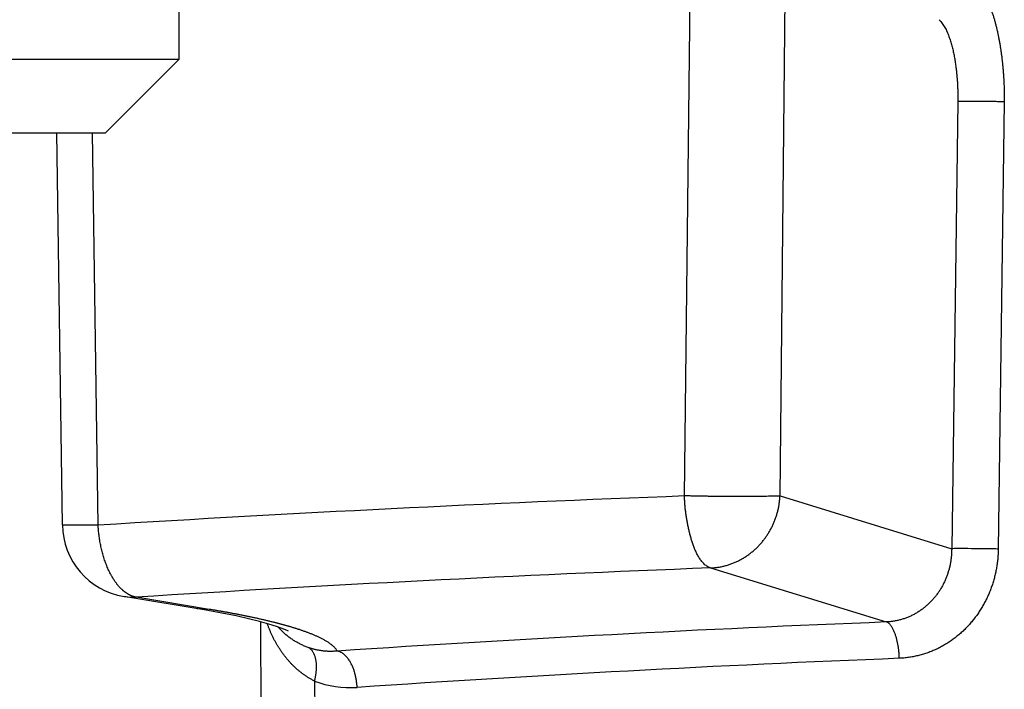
# Model space of a CAD drawing. Header units: millimetres. Extents: x 0 to 1300, y 0 to 891.
# Tile 85 of 127: x 370.2 to 374.21, y 458.73 to 461.46. Entities that reach past the tile are written whole.
import ezdxf

# ---------------------------------------------------------------- set-up
doc = ezdxf.new("R2010")
doc.units = ezdxf.units.MM
doc.header["$LTSCALE"] = 0.545669
doc.layers.add('NoLayerName_001', color=7, linetype='Continuous')
doc.styles.get("Standard").update_dxf_attribs({"font": 'txt', "bigfont": 'extfont2'})
doc.dimstyles.get("Standard").update_dxf_attribs({"dimtxt": 2.5, "dimasz": 2.5, "dimexe": 1, "dimexo": 1, "dimtad": 1, "dimdec": 3, "dimzin": 0, "dimdsep": 46, "dimtxsty": 'Standard', "dimcen": 2.5, "dimadec": 3, "dimazin": 0, "dimtfac": 0.75, "dimtdec": 3, "dimtmove": 0, "dimatfit": 3, "dimfxl": 1, "dimarcsym": 0})

# ---------------------------------------------------------------- blocks, each defined once
blk = doc.blocks.new('_OPEN30')
at = {"color": 0, "linetype": 'ByBlock', "lineweight": -2}
for p, q in [((-1, 0.267949), (0, 0)), ((0, 0), (-1, -0.267949)), ((0, 0), (-1, 0))]:
    blk.add_line(p, q, dxfattribs=at)
blk = doc.blocks.new('*D30')
at = {"layer": 'Defpoints', "color": 0}
for p in [(337.5, 522.5), (510, 495), (337.5, 368.7081)]:
    blk.add_point(p, dxfattribs=at)
at = {"layer": 'NoLayerName_001', "color": 0, "linetype": 'Continuous', "lineweight": 13}
for p, q in [((337.5, 519.5), (337.5, 365.7081)), ((510, 492), (510, 365.7081)), ((505.5, 368.7081), (342, 368.7081))]:
    blk.add_line(p, q, dxfattribs=at)
at = {"layer": 'NoLayerName_001', "color": 0, "lineweight": 13, "xscale": 4.5, "yscale": 4.5, "zscale": 4.5, "rotation": 180}
blk.add_blockref('_OPEN30', (337.5, 368.7081), dxfattribs=at)
at = {"layer": 'NoLayerName_001', "color": 0, "lineweight": 13, "xscale": 4.5, "yscale": 4.5, "zscale": 4.5}
blk.add_blockref('_OPEN30', (510, 368.7081), dxfattribs=at)
at = {"layer": 'NoLayerName_001', "color": 0, "lineweight": 13, "insert": (423.75, 378.0029), "char_height": 10.5, "attachment_point": 5}
blk.add_mtext('\\W0.8000;１７３', dxfattribs=at)

msp = doc.modelspace()

# ---------------------------------------------------------------- linework, layer by layer
at = {"layer": 'NoLayerName_001', "color": 4, "linetype": 'Continuous', "lineweight": 25}
for p, q in [((370.851, 461.3), (370.851, 464)), ((365.351, 461.3), (370.851, 461.3)), ((370.551, 461), (370.851, 461.3)), ((365.651, 461), (370.551, 461))]:
    msp.add_line(p, q, dxfattribs=at)
at = {"layer": 'NoLayerName_001', "color": 60, "linetype": 'Continuous', "lineweight": 25}
for p, q in [((372.9093, 459.5208), (372.9587, 464.0026)), ((373.298, 459.5208), (373.3459, 464.0026)), ((374.0222, 461.127), (373.9973, 459.3061)), ((374.2117, 461.1257), (374.1871, 459.3048)), ((370.3748, 459.403), (370.3528, 461)), ((370.5203, 459.4019), (370.498, 461)), ((373.298, 459.5208), (373.9973, 459.3061)), ((373.0144, 459.2277), (373.7311, 459.0077)), ((370.9604, 459.0554), (370.6257, 459.1111)), ((370.626, 459.1111), (370.6258, 459.1111)), ((370.9733, 459.0592), (370.6748, 459.1087)), ((370.9733, 459.0592), (370.9242, 459.0616)), ((371.0245, 459.0437), (370.9604, 459.0554)), ((371.1816, 459.0088), (371.1839, 458.4992)), ((371.4023, 458.7672), (371.4035, 458.4987))]:
    msp.add_line(p, q, dxfattribs=at)
msp.add_lwpolyline([(371.295, 458.9709), (371.2947, 458.9711), (371.2867, 458.9748), (371.2703, 458.9815), (371.2467, 458.9898), (371.2158, 458.9994), (371.178, 459.0098), (371.1335, 459.0208), (371.0823, 459.0321), (371.0245, 459.0437)], dxfattribs=at)
for centre, radius, start, end in [((376.7223, 358.8498), 100.7431, 92.169105, 93.529512), ((370.6748, 459.4071), 0.3, 180.7569, 260.6322), ((376.741, 362.8539), 96.4458, 92.214405, 93.606132), ((370.6608, 459.3233), 0.215, 260.6952, 273.7416), ((377.0414, 375.2775), 83.7956, 92.264005, 93.795466), ((377.0537, 377.1912), 81.734, 92.292514, 93.843118), ((371.5474, 459.1471), 0.4067, 249.0954, 273.9606)]:
    msp.add_arc(centre, radius, start, end, dxfattribs=at)
for points, knots in [([(374.0986, 461.6013), (374.1019, 461.5979), (374.1088, 461.5914), (374.1176, 461.5801), (374.1257, 461.5683), (374.1329, 461.5561), (374.1396, 461.5435), (374.1457, 461.5306), (374.1514, 461.5176), (374.1567, 461.5044), (374.1615, 461.491), (374.166, 461.4775), (374.1702, 461.4638), (374.1741, 461.4501), (374.1777, 461.4363), (374.1811, 461.4224), (374.1843, 461.4085), (374.1872, 461.3946), (374.19, 461.3806), (374.1925, 461.3666), (374.1949, 461.3526), (374.1971, 461.3385), (374.1991, 461.3244), (374.201, 461.3103), (374.2026, 461.2962), (374.2042, 461.282), (374.2056, 461.2679), (374.2068, 461.2537), (374.2079, 461.2395), (374.2089, 461.2253), (374.2097, 461.2111), (374.2104, 461.1969), (374.2109, 461.1826), (374.2113, 461.1684), (374.2116, 461.1542), (374.2117, 461.1399), (374.2117, 461.1305), (374.2117, 461.1257)], [0, 0, 0, 0, 0.0142287, 0.0284981, 0.0427727, 0.0570169, 0.0712517, 0.085484, 0.0997122, 0.1139429, 0.1281819, 0.1424317, 0.1566922, 0.1709606, 0.1852322, 0.1995, 0.2137577, 0.2280061, 0.2422474, 0.2564837, 0.2707166, 0.2849474, 0.2991774, 0.3134074, 0.327638, 0.3418697, 0.3561027, 0.3703368, 0.3845719, 0.3988076, 0.4130438, 0.42728, 0.4415158, 0.4557508, 0.4699843, 0.4842158, 0.4984447, 0.4984447, 0.4984447, 0.4984447]), ([(373.9458, 461.46), (373.9481, 461.4577), (373.9529, 461.4531), (373.959, 461.4452), (373.9646, 461.4369), (373.9697, 461.4283), (373.9743, 461.4195), (373.9786, 461.4105), (373.9825, 461.4013), (373.9861, 461.3921), (373.9894, 461.3827), (373.9925, 461.3732), (373.9954, 461.3637), (373.998, 461.354), (374.0005, 461.3444), (374.0028, 461.3347), (374.0049, 461.3249), (374.0069, 461.3152), (374.0087, 461.3054), (374.0104, 461.2956), (374.012, 461.2857), (374.0134, 461.2759), (374.0148, 461.266), (374.016, 461.2562), (374.0171, 461.2463), (374.018, 461.2364), (374.0189, 461.2265), (374.0197, 461.2165), (374.0204, 461.2066), (374.0209, 461.1967), (374.0214, 461.1867), (374.0218, 461.1768), (374.0221, 461.1668), (374.0223, 461.1569), (374.0223, 461.1469), (374.0224, 461.137), (374.0223, 461.1303), (374.0222, 461.127)], [0, 0, 0, 0, 0.0099482, 0.0199256, 0.0299066, 0.0398659, 0.0498185, 0.0597693, 0.0697172, 0.0796669, 0.0896226, 0.099586, 0.109557, 0.1195337, 0.1295126, 0.1394888, 0.1494576, 0.1594199, 0.1693771, 0.1793307, 0.1892819, 0.1992316, 0.2091808, 0.2191299, 0.2290796, 0.23903, 0.2489813, 0.2589333, 0.2688861, 0.2788393, 0.2887929, 0.2987464, 0.3086997, 0.3186523, 0.3286039, 0.3385542, 0.3485025, 0.3485025, 0.3485025, 0.3485025]), ([(374.2117, 461.1257), (374.2054, 461.1258), (374.1928, 461.1261), (374.1707, 461.1264), (374.1359, 461.1268), (374.1043, 461.1271), (374.0791, 461.1274), (374.0696, 461.1274), (374.0601, 461.1275), (374.0507, 461.1274), (374.0412, 461.1274), (374.0317, 461.1273), (374.0254, 461.1271), (374.0222, 461.127)], [0, 0, 0, 0, 0.0189471, 0.0378937, 0.0663139, 0.1231602, 0.1326355, 0.1421105, 0.1515851, 0.1610591, 0.1705326, 0.1800059, 0.1894793, 0.1894793, 0.1894793, 0.1894793]), ([(372.9096, 459.5046), (372.9095, 459.5073), (372.9093, 459.5127), (372.9093, 459.5181), (372.9093, 459.5208)], [0, 0, 0, 0, 0.0080832, 0.01616745, 0.01616745, 0.01616745, 0.01616745]), ([(373.298, 459.5208), (373.2955, 459.5206), (373.2903, 459.52), (373.2825, 459.5197), (373.267, 459.5195), (373.2384, 459.5193), (373.2099, 459.5188), (373.1892, 459.5186), (373.1814, 459.5186), (373.171, 459.5185), (373.1555, 459.5185), (373.1166, 459.5186), (373.0777, 459.5187), (373.044, 459.5188), (373.0337, 459.5189), (373.0259, 459.519), (373.0181, 459.5191), (373.0077, 459.5193), (372.9844, 459.5197), (372.9611, 459.5203), (372.9404, 459.5206), (372.9326, 459.5207), (372.9248, 459.5208), (372.917, 459.5208), (372.9118, 459.5208), (372.9093, 459.5208)], [0, 0, 0, 0, 0.0077727, 0.015552, 0.0233389, 0.0544496, 0.1011056, 0.1088828, 0.1166596, 0.1244362, 0.139989, 0.1633178, 0.2410834, 0.2566363, 0.2644126, 0.2721888, 0.2799649, 0.2877411, 0.3032937, 0.3499557, 0.3577327, 0.3655094, 0.3732858, 0.381062, 0.3888383, 0.3888383, 0.3888383, 0.3888383]), ([(373.0144, 459.2277), (373.0119, 459.2287), (373.0068, 459.2304), (372.9998, 459.2347), (372.9933, 459.2396), (372.9874, 459.2451), (372.9818, 459.2511), (372.9768, 459.2574), (372.9721, 459.264), (372.9677, 459.2708), (372.9636, 459.2778), (372.9598, 459.285), (372.9563, 459.2923), (372.953, 459.2996), (372.9498, 459.3071), (372.9469, 459.3146), (372.9441, 459.3222), (372.9415, 459.3299), (372.939, 459.3376), (372.9366, 459.3453), (372.9344, 459.3531), (372.9322, 459.3609), (372.9302, 459.3687), (372.9283, 459.3766), (372.9265, 459.3845), (372.9248, 459.3924), (372.9231, 459.4003), (372.9216, 459.4083), (372.9201, 459.4162), (372.9187, 459.4242), (372.9173, 459.4322), (372.9161, 459.4402), (372.9149, 459.4483), (372.9138, 459.4563), (372.9128, 459.4643), (372.9119, 459.4724), (372.9111, 459.4804), (372.9105, 459.4885), (372.91, 459.4966), (372.9097, 459.5019), (372.9096, 459.5046)], [0, 0, 0, 0, 0.0080845, 0.016228, 0.0243846, 0.0324983, 0.0405959, 0.0486907, 0.0567817, 0.0648749, 0.0729737, 0.0810748, 0.0891713, 0.0972631, 0.1053529, 0.1134418, 0.1215291, 0.1296135, 0.1376963, 0.1457793, 0.1538639, 0.1619512, 0.1700418, 0.1781363, 0.1862346, 0.1943367, 0.2024421, 0.2105502, 0.2186601, 0.2267707, 0.2348808, 0.2429893, 0.2510953, 0.2591981, 0.2672974, 0.2753929, 0.2834846, 0.291573, 0.2996585, 0.3077423, 0.3077423, 0.3077423, 0.3077423]), ([(373.0144, 459.2277), (373.0194, 459.228), (373.0293, 459.2284), (373.044, 459.2303), (373.0587, 459.2328), (373.0733, 459.2362), (373.0877, 459.2403), (373.1018, 459.2451), (373.1157, 459.2507), (373.1292, 459.2571), (373.1424, 459.2641), (373.1552, 459.2718), (373.1676, 459.2801), (373.1795, 459.289), (373.191, 459.2985), (373.202, 459.3086), (373.2125, 459.3192), (373.2225, 459.3302), (373.2319, 459.3418), (373.2408, 459.3538), (373.2491, 459.3661), (373.2568, 459.3789), (373.2639, 459.392), (373.2703, 459.4055), (373.2761, 459.4192), (373.2813, 459.4333), (373.2858, 459.4475), (373.2897, 459.4619), (373.2928, 459.4765), (373.2953, 459.4912), (373.2971, 459.506), (373.2977, 459.5159), (373.298, 459.5208)], [0, 0, 0, 0, 0.0148444, 0.0297255, 0.0446374, 0.0595726, 0.0745221, 0.0894763, 0.1044252, 0.1193601, 0.1342822, 0.1491967, 0.1641073, 0.1790158, 0.1939227, 0.2088276, 0.2237292, 0.2386275, 0.2535252, 0.2684248, 0.2833278, 0.2982354, 0.3131486, 0.3280684, 0.3429956, 0.3579279, 0.3728601, 0.3877865, 0.4027007, 0.4175966, 0.4324682, 0.44731, 0.44731, 0.44731, 0.44731]), ([(370.5203, 459.4019), (370.5188, 459.4018), (370.5158, 459.4018), (370.5113, 459.4017), (370.5068, 459.4016), (370.5024, 459.4016), (370.4979, 459.4016), (370.4934, 459.4015), (370.4889, 459.4015), (370.4837, 459.4015), (370.4755, 459.4015), (370.4621, 459.4016), (370.4479, 459.4017), (370.4292, 459.4017), (370.4166, 459.4017), (370.4061, 459.4017), (370.4039, 459.4017), (370.4016, 459.4017), (370.3994, 459.4018), (370.3972, 459.4018), (370.3949, 459.4018), (370.3927, 459.4019), (370.3904, 459.4019), (370.3882, 459.402), (370.386, 459.4021), (370.3837, 459.4022), (370.3815, 459.4023), (370.3793, 459.4024), (370.377, 459.4026), (370.3756, 459.4028), (370.3748, 459.403)], [0, 0, 0, 0, 0.0044769, 0.0089537, 0.0134307, 0.0179076, 0.0223845, 0.0268615, 0.0313384, 0.0358152, 0.0425304, 0.055961, 0.0761073, 0.0850606, 0.1119238, 0.114163, 0.1164018, 0.11864, 0.1208775, 0.1231141, 0.12535, 0.1275874, 0.1298288, 0.1320746, 0.1343136, 0.1365329, 0.1387624, 0.1410642, 0.1432267, 0.1454923, 0.1454923, 0.1454923, 0.1454923]), ([(370.571, 459.2031), (370.5694, 459.2061), (370.5663, 459.2122), (370.5619, 459.2216), (370.5577, 459.231), (370.5538, 459.2406), (370.5502, 459.2503), (370.5468, 459.26), (370.5436, 459.2699), (370.5406, 459.2798), (370.5378, 459.2898), (370.5353, 459.2998), (370.5329, 459.3099), (370.5307, 459.32), (370.5288, 459.3301), (370.527, 459.3403), (370.5254, 459.3505), (370.524, 459.3608), (370.5228, 459.371), (370.5218, 459.3813), (370.5209, 459.3916), (370.5205, 459.3984), (370.5203, 459.4019)], [0, 0, 0, 0, 0.0103149, 0.0206337, 0.0309584, 0.0412903, 0.0516295, 0.0619754, 0.0723265, 0.0826804, 0.0930344, 0.1033848, 0.1137299, 0.1240704, 0.134407, 0.1447401, 0.1550702, 0.1653975, 0.1757221, 0.186044, 0.196363, 0.2066789, 0.2066789, 0.2066789, 0.2066789]), ([(373.9973, 459.3061), (373.9972, 459.3013), (373.9972, 459.2915), (373.9961, 459.2768), (373.9945, 459.2622), (373.9922, 459.2477), (373.9893, 459.2332), (373.9856, 459.2189), (373.9813, 459.2048), (373.9764, 459.1909), (373.9708, 459.1773), (373.9645, 459.164), (373.9576, 459.151), (373.95, 459.1383), (373.9419, 459.1261), (373.9332, 459.1142), (373.9238, 459.1028), (373.9139, 459.0919), (373.9035, 459.0815), (373.8925, 459.0717), (373.8811, 459.0625), (373.8691, 459.0538), (373.8567, 459.0458), (373.8439, 459.0385), (373.8307, 459.0319), (373.8171, 459.0261), (373.8033, 459.021), (373.7891, 459.0167), (373.7748, 459.0132), (373.7603, 459.0105), (373.7457, 459.0085), (373.736, 459.008), (373.7311, 459.0077)], [0, 0, 0, 0, 0.0146536, 0.0293372, 0.0440442, 0.0587681, 0.0735027, 0.0882428, 0.1029838, 0.1177224, 0.132457, 0.1471868, 0.1619113, 0.1766305, 0.1913452, 0.2060573, 0.2207697, 0.2354867, 0.2502088, 0.264934, 0.279661, 0.2943899, 0.3091222, 0.3238614, 0.3386133, 0.35338, 0.3681531, 0.3829223, 0.3976772, 0.4124079, 0.4271055, 0.441763, 0.441763, 0.441763, 0.441763]), ([(374.1871, 459.3048), (374.1869, 459.2986), (374.1867, 459.286), (374.1853, 459.2672), (374.1832, 459.2484), (374.1804, 459.2297), (374.1768, 459.2111), (374.1725, 459.1927), (374.1675, 459.1744), (374.1618, 459.1564), (374.1554, 459.1385), (374.1482, 459.121), (374.1403, 459.1037), (374.1318, 459.0869), (374.1225, 459.0703), (374.1126, 459.0542), (374.1021, 459.0385), (374.0909, 459.0233), (374.0791, 459.0085), (374.0667, 458.9943), (374.0537, 458.9807), (374.0401, 458.9676), (374.0259, 458.9552), (374.0113, 458.9434), (373.9961, 458.9322), (373.9805, 458.9217), (373.9643, 458.912), (373.9477, 458.903), (373.9307, 458.8948), (373.9133, 458.8874), (373.8955, 458.8808), (373.8774, 458.8751), (373.859, 458.8702), (373.8405, 458.8662), (373.8218, 458.8631), (373.803, 458.8608), (373.7905, 458.8602), (373.7842, 458.8598)], [0, 0, 0, 0, 0.0188257, 0.0376827, 0.0565659, 0.0754702, 0.0943909, 0.1133232, 0.1322631, 0.1512075, 0.1701536, 0.1890999, 0.2080434, 0.2269812, 0.2459104, 0.2648286, 0.2837338, 0.3026249, 0.3215018, 0.3403655, 0.3592175, 0.3780586, 0.3968898, 0.4157126, 0.4345296, 0.4533484, 0.47218, 0.4910379, 0.509937, 0.5288794, 0.5478506, 0.566835, 0.5858171, 0.6047819, 0.6237156, 0.642606, 0.661443, 0.661443, 0.661443, 0.661443]), ([(374.1871, 459.3048), (374.1808, 459.3049), (374.1681, 459.3052), (374.146, 459.3055), (374.1112, 459.3059), (374.0796, 459.3062), (374.0542, 459.3065), (374.0448, 459.3065), (374.0353, 459.3066), (374.0258, 459.3066), (374.0163, 459.3065), (374.0068, 459.3064), (374.0005, 459.3062), (373.9973, 459.3061)], [0, 0, 0, 0, 0.0189844, 0.0379684, 0.0664447, 0.1234031, 0.132897, 0.1423908, 0.151884, 0.1613768, 0.170869, 0.1803609, 0.1898529, 0.1898529, 0.1898529, 0.1898529]), ([(370.6192, 459.1381), (370.6182, 459.139), (370.6162, 459.1408), (370.6134, 459.1437), (370.6105, 459.1466), (370.6077, 459.1496), (370.605, 459.1526), (370.6024, 459.1557), (370.5998, 459.1588), (370.5972, 459.162), (370.5948, 459.1652), (370.5923, 459.1685), (370.59, 459.1718), (370.5877, 459.1751), (370.5854, 459.1785), (370.5832, 459.1819), (370.581, 459.1854), (370.5789, 459.1889), (370.5769, 459.1924), (370.5749, 459.1959), (370.5729, 459.1995), (370.5716, 459.2019), (370.571, 459.2031)], [0, 0, 0, 0, 0.00405768, 0.00811608, 0.0121756, 0.0162363, 0.02029795, 0.02436052, 0.02842434, 0.03248965, 0.03655656, 0.04062507, 0.04469503, 0.0487662, 0.05283824, 0.05691068, 0.06098296, 0.06505445, 0.0691244, 0.07319198, 0.07725631, 0.08131639, 0.08131639, 0.08131639, 0.08131639]), ([(370.6748, 459.1087), (370.6738, 459.1089), (370.6717, 459.1093), (370.6686, 459.11), (370.6655, 459.1109), (370.6625, 459.1118), (370.6595, 459.1128), (370.6565, 459.114), (370.6536, 459.1152), (370.6507, 459.1165), (370.6479, 459.1179), (370.645, 459.1194), (370.6423, 459.121), (370.6395, 459.1227), (370.6368, 459.1244), (370.6342, 459.1262), (370.6316, 459.128), (370.629, 459.1299), (370.6265, 459.1319), (370.624, 459.1339), (370.6216, 459.136), (370.62, 459.1374), (370.6192, 459.1381)], [0, 0, 0, 0, 0.0031673, 0.00633609, 0.0095068, 0.01267949, 0.01585389, 0.01903016, 0.02220915, 0.02539141, 0.02857724, 0.03176661, 0.03495923, 0.03815456, 0.04135182, 0.04455001, 0.04774791, 0.05094413, 0.05413709, 0.05732505, 0.0605061, 0.06367821, 0.06367821, 0.06367821, 0.06367821]), ([(371.238, 459.0058), (371.2336, 459.0068), (371.2249, 459.009), (371.2117, 459.0122), (371.1986, 459.0153), (371.1854, 459.0183), (371.1722, 459.0213), (371.159, 459.0241), (371.1458, 459.027), (371.1326, 459.0298), (371.1194, 459.0325), (371.1062, 459.0351), (371.0929, 459.0377), (371.0796, 459.0403), (371.0664, 459.0428), (371.0531, 459.0453), (371.0398, 459.0477), (371.0265, 459.0501), (371.0132, 459.0524), (370.9999, 459.0547), (370.9866, 459.057), (370.9777, 459.0584), (370.9733, 459.0592)], [0, 0, 0, 0, 0.0135029, 0.027006, 0.0405094, 0.0540129, 0.0675166, 0.0810203, 0.0945242, 0.1080284, 0.1215328, 0.1350376, 0.1485427, 0.162048, 0.1755535, 0.1890591, 0.2025648, 0.2160703, 0.2295756, 0.2430804, 0.2565846, 0.270088, 0.270088, 0.270088, 0.270088]), ([(371.3372, 458.9775), (371.3355, 458.978), (371.3323, 458.9791), (371.3273, 458.9807), (371.3224, 458.9822), (371.3175, 458.9837), (371.3126, 458.9852), (371.3076, 458.9867), (371.3027, 458.9882), (371.2977, 458.9896), (371.2928, 458.9911), (371.2878, 458.9925), (371.2828, 458.9939), (371.2779, 458.9953), (371.2729, 458.9966), (371.2679, 458.998), (371.2629, 458.9993), (371.2579, 459.0006), (371.2529, 459.0019), (371.248, 459.0032), (371.243, 459.0045), (371.2396, 459.0053), (371.238, 459.0058)], [0, 0, 0, 0, 0.0051582, 0.0103165, 0.0154748, 0.0206331, 0.0257915, 0.03095, 0.0361085, 0.0412672, 0.0464259, 0.0515846, 0.0567435, 0.0619024, 0.0670613, 0.0722203, 0.0773793, 0.0825382, 0.087697, 0.0928557, 0.0980143, 0.1031726, 0.1031726, 0.1031726, 0.1031726]), ([(373.7842, 458.8598), (373.7841, 458.862), (373.7839, 458.8663), (373.7836, 458.8728), (373.7831, 458.8793), (373.7825, 458.8859), (373.7818, 458.8924), (373.781, 458.8989), (373.7801, 458.9054), (373.779, 458.9118), (373.7779, 458.9183), (373.7766, 458.9247), (373.7752, 458.931), (373.7736, 458.9374), (373.7719, 458.9437), (373.7701, 458.9499), (373.7681, 458.9561), (373.7659, 458.9622), (373.7636, 458.9682), (373.761, 458.9742), (373.7582, 458.98), (373.7549, 458.9857), (373.7512, 458.9913), (373.7471, 458.9966), (373.7425, 459.0013), (373.7372, 459.0055), (373.7331, 459.0068), (373.7311, 459.0077)], [0, 0, 0, 0, 0.0065112, 0.0130369, 0.0195737, 0.0261182, 0.0326675, 0.0392187, 0.0457692, 0.0523168, 0.0588594, 0.0653953, 0.0719231, 0.0784418, 0.0849507, 0.0914494, 0.0979381, 0.1044174, 0.1108901, 0.1173656, 0.1238615, 0.1304047, 0.1370334, 0.1437754, 0.1504944, 0.1570552, 0.1635074, 0.1635074, 0.1635074, 0.1635074]), ([(371.4023, 458.7672), (371.3986, 458.7691), (371.3912, 458.7728), (371.3804, 458.779), (371.3699, 458.7855), (371.3596, 458.7925), (371.3495, 458.7998), (371.3398, 458.8075), (371.3303, 458.8155), (371.3211, 458.8239), (371.3122, 458.8326), (371.3037, 458.8415), (371.2954, 458.8508), (371.2874, 458.8603), (371.2797, 458.87), (371.2722, 458.88), (371.2651, 458.8902), (371.2583, 458.9005), (371.2517, 458.9111), (371.2454, 458.9219), (371.2394, 458.9328), (371.2337, 458.9439), (371.2283, 458.9551), (371.2231, 458.9664), (371.2183, 458.9779), (371.2137, 458.9894), (371.2109, 458.9972), (371.2095, 459.001)], [0, 0, 0, 0, 0.0123944, 0.0248032, 0.0372242, 0.0496536, 0.0620864, 0.0745167, 0.0869374, 0.0993469, 0.1117508, 0.124154, 0.13656, 0.1489715, 0.1613897, 0.1738154, 0.1862488, 0.1986897, 0.211137, 0.2235894, 0.2360446, 0.2484998, 0.2609521, 0.2733976, 0.2858322, 0.2982516, 0.3106507, 0.3106507, 0.3106507, 0.3106507]), ([(371.3791, 458.9028), (371.3767, 458.9037), (371.3719, 458.9054), (371.3647, 458.9082), (371.3576, 458.9112), (371.3505, 458.9144), (371.3436, 458.9177), (371.3367, 458.9213), (371.3299, 458.925), (371.3232, 458.9289), (371.3166, 458.9329), (371.3102, 458.9371), (371.3038, 458.9415), (371.2975, 458.9461), (371.2914, 458.9508), (371.2854, 458.9556), (371.2795, 458.9607), (371.2738, 458.9658), (371.2682, 458.9711), (371.2627, 458.9766), (371.2573, 458.9821), (371.2539, 458.9859), (371.2522, 458.9878)], [0, 0, 0, 0, 0.0077059, 0.0154191, 0.0231384, 0.0308628, 0.0385913, 0.0463227, 0.0540561, 0.0617905, 0.0695249, 0.0772586, 0.0849906, 0.0927206, 0.1004485, 0.1081742, 0.1158976, 0.1236182, 0.1313356, 0.1390494, 0.146759, 0.1544637, 0.1544637, 0.1544637, 0.1544637]), ([(371.4945, 458.8893), (371.4934, 458.891), (371.4914, 458.8945), (371.4876, 458.8994), (371.4835, 458.9039), (371.479, 458.9082), (371.4744, 458.9123), (371.4697, 458.9162), (371.4647, 458.9198), (371.4597, 458.9233), (371.4546, 458.9266), (371.4494, 458.9298), (371.4441, 458.9329), (371.4388, 458.9359), (371.4334, 458.9387), (371.4279, 458.9415), (371.4225, 458.9442), (371.4169, 458.9468), (371.4114, 458.9494), (371.4058, 458.9518), (371.4002, 458.9542), (371.3945, 458.9566), (371.3889, 458.9589), (371.3832, 458.9611), (371.3775, 458.9633), (371.3718, 458.9655), (371.366, 458.9676), (371.3603, 458.9696), (371.3545, 458.9717), (371.3487, 458.9736), (371.343, 458.9756), (371.3391, 458.9769), (371.3372, 458.9775)], [0, 0, 0, 0, 0.0061018, 0.0122181, 0.0183603, 0.0245219, 0.0306817, 0.0368197, 0.0429411, 0.0490534, 0.0551616, 0.0612688, 0.0673761, 0.0734832, 0.0795903, 0.085698, 0.0918068, 0.0979169, 0.1040281, 0.1101399, 0.1162519, 0.1223631, 0.128473, 0.1345819, 0.1406901, 0.1467979, 0.1529054, 0.1590127, 0.1651198, 0.1712268, 0.1773336, 0.18344, 0.18344, 0.18344, 0.18344]), ([(371.4945, 458.8893), (371.4926, 458.8891), (371.4887, 458.8888), (371.4829, 458.8884), (371.477, 458.8881), (371.4712, 458.888), (371.4653, 458.888), (371.4594, 458.8881), (371.4536, 458.8883), (371.4477, 458.8887), (371.4419, 458.8892), (371.436, 458.8898), (371.4302, 458.8905), (371.4244, 458.8914), (371.4186, 458.8924), (371.4129, 458.8935), (371.4072, 458.8947), (371.4015, 458.8961), (371.3958, 458.8976), (371.3902, 458.8992), (371.3847, 458.9009), (371.381, 458.9022), (371.3791, 458.9028)], [0, 0, 0, 0, 0.005838, 0.0116835, 0.0175356, 0.0233932, 0.0292553, 0.0351207, 0.0409884, 0.0468573, 0.0527263, 0.0585945, 0.0644608, 0.0703241, 0.0761836, 0.0820383, 0.0878874, 0.0937305, 0.0995688, 0.1054041, 0.1112377, 0.1170712, 0.1170712, 0.1170712, 0.1170712]), ([(371.4023, 458.7672), (371.4027, 458.7691), (371.4037, 458.7728), (371.4049, 458.7784), (371.406, 458.7841), (371.407, 458.7898), (371.4079, 458.7955), (371.4086, 458.8012), (371.4092, 458.8069), (371.4097, 458.8126), (371.41, 458.8183), (371.4101, 458.824), (371.4101, 458.8297), (371.4099, 458.8355), (371.4094, 458.8412), (371.4087, 458.8471), (371.4077, 458.8529), (371.4065, 458.8588), (371.4049, 458.8647), (371.403, 458.8704), (371.4008, 458.8761), (371.3982, 458.8815), (371.3953, 458.8866), (371.3919, 458.8914), (371.3881, 458.8957), (371.3839, 458.8997), (371.3807, 458.9017), (371.3791, 458.9028)], [0, 0, 0, 0, 0.0057563, 0.0115221, 0.0172927, 0.0230633, 0.0288293, 0.0345861, 0.0403292, 0.0460542, 0.0517613, 0.0574619, 0.0631711, 0.0689057, 0.0746847, 0.0805292, 0.0864622, 0.0924869, 0.0985617, 0.1046437, 0.1106962, 0.1166899, 0.122606, 0.1284382, 0.1341965, 0.1399098, 0.1456294, 0.1456294, 0.1456294, 0.1456294]), ([(371.5755, 458.7414), (371.5753, 458.7438), (371.5751, 458.7485), (371.5744, 458.7556), (371.5735, 458.7626), (371.5725, 458.7696), (371.5713, 458.7766), (371.5699, 458.7836), (371.5684, 458.7905), (371.5667, 458.7973), (371.5648, 458.804), (371.5627, 458.8107), (371.5604, 458.8173), (371.5578, 458.8239), (371.555, 458.8305), (371.5518, 458.837), (371.5483, 458.8434), (371.5445, 458.8498), (371.5403, 458.8561), (371.5357, 458.8621), (371.5308, 458.8678), (371.5256, 458.873), (371.5201, 458.8777), (371.5142, 458.8819), (371.5079, 458.8852), (371.5014, 458.8879), (371.4968, 458.8888), (371.4945, 458.8893)], [0, 0, 0, 0, 0.0070802, 0.0141746, 0.0212761, 0.0283778, 0.0354725, 0.0425527, 0.049611, 0.05664, 0.0636419, 0.070636, 0.0776452, 0.084695, 0.0918129, 0.0990291, 0.1063754, 0.1138522, 0.1213979, 0.1289498, 0.136454, 0.1438679, 0.151164, 0.1583342, 0.1653953, 0.1723942, 0.1794127, 0.1794127, 0.1794127, 0.1794127])]:
    msp.add_open_spline(points, degree=3, knots=knots, dxfattribs=at)

# ---------------------------------------------------------------- dimensions: what is measured, and where the dimension line sits
at = {"layer": 'NoLayerName_001', "color": 3, "linetype": 'Continuous', "lineweight": 13}
dim = msp.add_linear_dim(base=(337.5, 368.7081), p1=(510, 495), p2=(337.5, 522.5), angle=180, text='\\W0.8000;１７３', dimstyle='Standard', override={"dimtxt": 10.5, "dimasz": 4.5, "dimexe": 3, "dimexo": 3, "dimgap": 3, "dimzin": 8, "dimblk": 'OPEN30', "dimclrd": 0, "dimclre": 0, "dimclrt": 0, "dimtp": 0, "dimtm": 0, "dimlwd": 13, "dimlwe": 13}, dxfattribs=at)
dim.commit()
dim.dimension.update_dxf_attribs({"geometry": '*D30', "text_midpoint": (423.75, 368.7081), "dimtype": 160})

doc.saveas('drawing.dxf')
